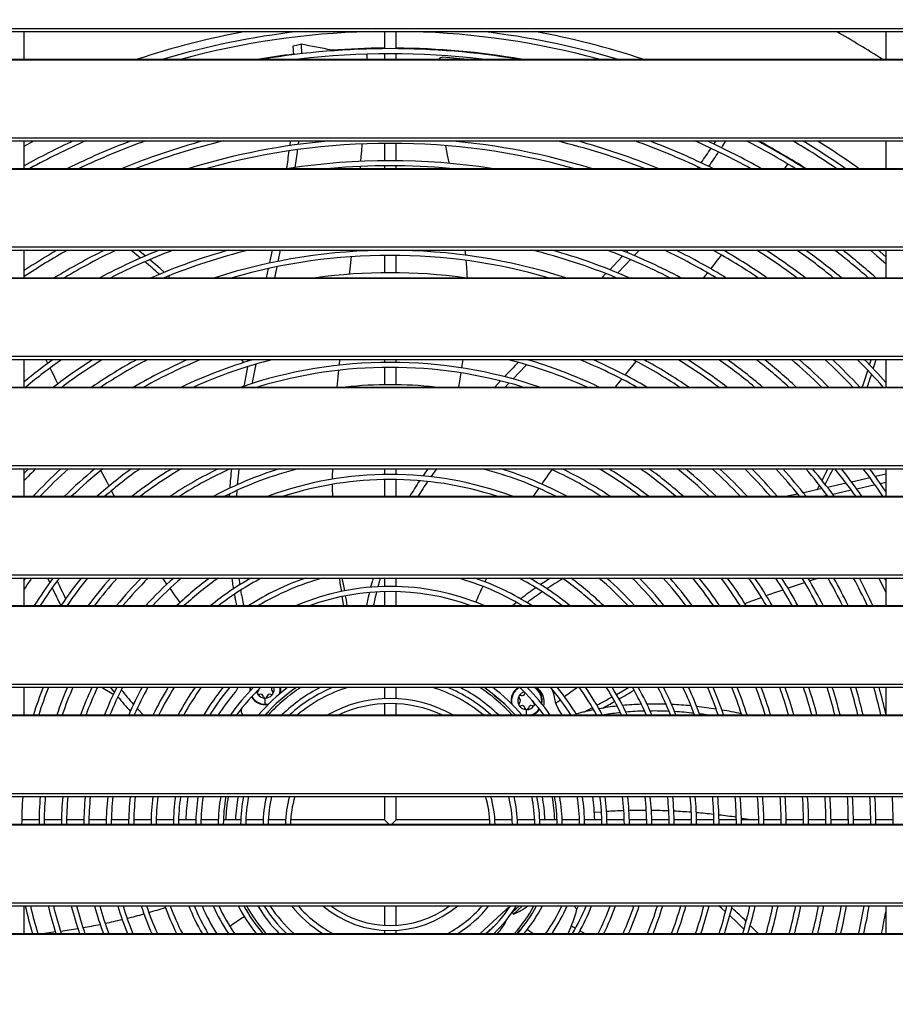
# Model space of a CAD drawing. Header units: millimetres. Extents: x 0 to 39025, y 0 to 11880.
# Tile 51 of 64: x 29770 to 30220, y 9742 to 10247. Entities that reach past the tile are written whole.
import ezdxf

# ---------------------------------------------------------------- set-up
doc = ezdxf.new("R2010")
doc.units = ezdxf.units.MM
doc.header["$PDSIZE"] = -1
doc.layers.add('DIMENZIJE', color=4, linetype='Continuous')
doc.styles.add('SLDTEXTSTYLE6', font='txt')
doc.dimstyles.new('SLDDIMSTYLE0', dxfattribs={"dimtxt": 3, "dimasz": 3.414889, "dimexe": 0, "dimexo": 0.0625, "dimgap": 0.75, "dimtad": 1, "dimdec": 0, "dimlfac": 20, "dimrnd": 1e-09, "dimzin": 12, "dimdsep": 46, "dimtxsty": 'SLDTEXTSTYLE6', "dimsah": 1, "dimcen": 0.09, "dimadec": 0, "dimazin": 3, "dimtfac": 1, "dimtdec": 0, "dimtofl": 0, "dimtmove": 0, "dimatfit": 3, "dimfxl": 1, "dimfrac": 2, "dimtolj": 1, "dimtzin": 12, "dimarcsym": 0})

# ---------------------------------------------------------------- blocks, each defined once
blk = doc.blocks.new('*D11')
at = {"layer": 'Defpoints', "color": 0, "ltscale": 20, "transparency": 16777216}
for p in [(31008.68, 10464.85), (27975.68, 8771.07), (32954.73, 8771.07)]:
    blk.add_point(p, dxfattribs=at)
at = {"layer": 'DIMENZIJE', "color": 0, "lineweight": -2, "ltscale": 20, "transparency": 16777216}
for p, q in [((31009.93, 10464.85), (32954.73, 10464.85)), ((32954.73, 10396.55), (32954.73, 8839.37)), ((27976.93, 8771.07), (32954.73, 8771.07))]:
    blk.add_line(p, q, dxfattribs=at)
at = {"layer": 'DIMENZIJE', "color": 0, "ltscale": 20, "transparency": 16777216}
for points in [[(32943.34, 10396.55), (32966.11, 10396.55), (32954.73, 10464.85)], [(32943.34, 8839.37), (32966.11, 8839.37), (32954.73, 8771.07)]]:
    blk.add_solid(points, dxfattribs=at)
at = {"layer": 'DIMENZIJE', "color": 0, "ltscale": 20, "transparency": 16777216, "insert": (32878.01, 9583.11), "char_height": 60, "attachment_point": 2, "rotation": 90, "style": 'SLDTEXTSTYLE6'}
blk.add_mtext('\\A1;1694', dxfattribs=at)
blk = doc.blocks.new('*D12')
at = {"layer": 'Defpoints', "color": 0, "ltscale": 20, "transparency": 16777216}
for p in [(32634.68, 10784.85), (32634.68, 10449.35), (27634.63, 9749.3)]:
    blk.add_point(p, dxfattribs=at)
at = {"layer": 'DIMENZIJE', "color": 0, "lineweight": -2, "ltscale": 20, "transparency": 16777216}
for p, q in [((27634.63, 9750.55), (27634.63, 10784.85)), ((27702.92, 10784.85), (32566.38, 10784.85)), ((32634.68, 10450.6), (32634.68, 10784.85))]:
    blk.add_line(p, q, dxfattribs=at)
at = {"layer": 'DIMENZIJE', "color": 0, "ltscale": 20, "transparency": 16777216}
for points in [[(27702.92, 10796.23), (27702.92, 10773.46), (27634.63, 10784.85)], [(32566.38, 10796.23), (32566.38, 10773.46), (32634.68, 10784.85)]]:
    blk.add_solid(points, dxfattribs=at)
at = {"layer": 'DIMENZIJE', "color": 0, "ltscale": 20, "transparency": 16777216, "insert": (30134.65, 10861.56), "char_height": 60, "attachment_point": 2, "style": 'SLDTEXTSTYLE6'}
blk.add_mtext('\\A1;5000', dxfattribs=at)

msp = doc.modelspace()

# ---------------------------------------------------------------- linework, layer by layer
at = {"color": 7, "linetype": 'Continuous', "lineweight": 25, "ltscale": 20}
for p, q in [((29441.75, 10242.56), (31002.6, 10242.56)), ((29441.75, 10240.93), (31002.6, 10240.93)), ((29772.38, 10226.78), (29772.38, 10240.93)), ((29957.28, 10240.93), (29957.28, 10232.16)), ((29963.28, 10232.16), (29963.28, 10240.93)), ((30214.68, 10240.93), (30214.68, 10226.78)), ((29910.28, 10233.43), (29910.55, 10229.05)), ((29914.48, 10234.4), (29914.81, 10229.55)), ((29931.53, 10231.11), (29930.23, 10231.35)), ((29948.36, 10226.78), (29948.44, 10229.37)), ((29957.28, 10229.56), (29957.28, 10226.78)), ((29963.28, 10226.78), (29963.28, 10229.56)), ((29465.18, 10226.78), (30979.18, 10226.78)), ((29465.18, 10226.49), (30979.18, 10226.49)), ((29914.93, 10226.95), (29914.94, 10226.78)), ((29441.75, 10186.47), (31002.6, 10186.47)), ((29441.75, 10184.84), (31002.6, 10184.84)), ((29772.38, 10182.18), (29777.38, 10184.84)), ((29772.38, 10170.69), (29772.38, 10184.84)), ((29913.27, 10184.84), (29913.05, 10182.98)), ((29957.28, 10183.56), (29957.28, 10174.66)), ((29963.28, 10174.66), (29963.28, 10183.56)), ((30150.16, 10184.42), (30149.74, 10184.84)), ((30151.09, 10183.54), (30150.16, 10184.42)), ((30214.68, 10184.84), (30214.68, 10170.69)), ((30162.88, 10170.69), (30164.42, 10172.92)), ((29465.18, 10170.69), (30979.18, 10170.69)), ((29465.18, 10170.4), (30979.18, 10170.4)), ((29957.28, 10172.06), (29957.28, 10170.69)), ((29963.28, 10170.69), (29963.28, 10172.06)), ((29441.75, 10130.38), (31002.6, 10130.38)), ((29441.75, 10128.75), (31002.6, 10128.75)), ((29772.38, 10114.6), (29772.38, 10128.75)), ((29834.56, 10125.77), (29830.96, 10128.75)), ((29903.82, 10128.75), (29902.62, 10122.97)), ((29940.69, 10128), (29940.77, 10128.75)), ((29957.28, 10128.75), (29957.28, 10128.66)), ((29963.28, 10128.66), (29963.28, 10128.75)), ((30131.97, 10128.32), (30132.3, 10128.75)), ((30214.68, 10128.75), (30214.68, 10114.6)), ((29957.28, 10126.06), (29957.28, 10117.16)), ((29963.28, 10117.16), (29963.28, 10126.06)), ((29897.66, 10119.27), (29896.67, 10114.6)), ((29902.03, 10120.21), (29900.82, 10114.6)), ((29465.18, 10114.6), (30979.18, 10114.6)), ((29465.18, 10114.31), (30979.18, 10114.31)), ((29847.38, 10114.6), (29846.44, 10115.44)), ((30070.96, 10116.7), (30068.91, 10114.6)), ((30075.12, 10115.06), (30074.66, 10114.6)), ((29441.75, 10074.29), (31002.6, 10074.29)), ((29441.75, 10072.66), (31002.6, 10072.66)), ((29772.38, 10072.6), (29772.44, 10072.66)), ((29772.38, 10058.51), (29772.38, 10072.66)), ((29784.51, 10070.65), (29783.51, 10072.66)), ((29885.19, 10071.09), (29883.92, 10072.66)), ((29887.52, 10071.79), (29886.83, 10072.66)), ((29887.77, 10072.66), (29887.6, 10071.82)), ((29934.17, 10069.71), (29934.47, 10072.66)), ((29957.28, 10072.66), (29957.28, 10071.16)), ((29963.28, 10071.16), (29963.28, 10072.66)), ((30032.92, 10072.66), (30032.31, 10072.03)), ((30214.68, 10072.66), (30214.68, 10058.51)), ((29887, 10068.8), (29886.92, 10068.89)), ((29957.28, 10068.56), (29957.28, 10059.65)), ((29963.28, 10059.65), (29963.28, 10068.56)), ((30016.95, 10061.62), (30014.05, 10058.51)), ((29465.18, 10058.51), (30979.18, 10058.51)), ((29465.18, 10058.22), (30979.18, 10058.22)), ((30021.22, 10060.53), (30019.31, 10058.51)), ((29441.75, 10018.2), (31002.6, 10018.2)), ((29441.75, 10016.57), (31002.6, 10016.57)), ((29774.65, 10016.57), (29772.38, 10014.23)), ((29772.38, 10002.42), (29772.38, 10016.57)), ((29957.28, 10016.57), (29957.28, 10013.65)), ((29963.28, 10013.65), (29963.28, 10016.57)), ((29984.05, 10016.57), (29981.14, 10012.45)), ((30214.68, 10016.57), (30214.68, 10002.42)), ((29957.28, 10011.05), (29957.28, 10002.42)), ((29963.28, 10002.42), (29963.28, 10011.05)), ((30206.57, 10011.88), (30197.11, 10009.72)), ((30214.68, 10013.79), (30209.31, 10012.52)), ((30179.42, 10005.8), (30180.61, 10008.06)), ((30194.34, 10009.1), (30184.76, 10006.97)), ((30209.17, 10008.26), (30199.75, 10006.13)), ((30214.68, 10009.54), (30211.89, 10008.89)), ((29465.18, 10002.42), (30979.18, 10002.42)), ((29465.18, 10002.13), (30979.18, 10002.13)), ((29877.73, 10003.61), (29877.65, 10002.42)), ((30169.43, 10003.6), (30164.07, 10002.42)), ((30184.66, 10002.82), (30182.79, 10002.42)), ((30196.98, 10005.51), (30187.46, 10003.43)), ((29441.75, 9962.11), (31002.6, 9962.11)), ((29441.75, 9960.48), (31002.6, 9960.48)), ((29773.04, 9960.48), (29772.38, 9959.49)), ((29772.38, 9946.33), (29772.38, 9960.48)), ((29957.28, 9960.48), (29957.28, 9956.14)), ((29963.28, 9956.14), (29963.28, 9960.48)), ((30008.88, 9958.55), (30009.79, 9960.48)), ((30214.68, 9959.16), (30214.02, 9960.48)), ((30214.68, 9960.48), (30214.68, 9946.33)), ((29957.28, 9953.54), (29957.28, 9946.33)), ((29963.28, 9946.33), (29963.28, 9953.54)), ((29465.18, 9946.33), (30979.18, 9946.33)), ((29465.18, 9946.04), (30979.18, 9946.04)), ((29795.38, 9946.33), (29794.97, 9947.16)), ((29441.75, 9906.02), (31002.6, 9906.02)), ((29441.75, 9904.39), (31002.6, 9904.39)), ((29772.38, 9903.9), (29772.56, 9904.39)), ((29772.38, 9890.24), (29772.38, 9904.39)), ((29818.67, 9901.82), (29816.67, 9904.39)), ((29957.28, 9904.39), (29957.28, 9898.61)), ((29963.28, 9898.61), (29963.28, 9904.39)), ((30013.58, 9903.77), (30014, 9904.39)), ((30087.67, 9904.24), (30087.92, 9904.39)), ((30214.68, 9904.39), (30214.68, 9890.24)), ((29821.06, 9898.83), (29820.34, 9899.27)), ((29896.09, 9895.66), (29896.09, 9898.82)), ((29896.09, 9895.66), (29896.09, 9895.42)), ((29957.28, 9896), (29957.28, 9890.24)), ((29963.28, 9890.24), (29963.28, 9896)), ((30045.17, 9896.18), (30047.64, 9898.01)), ((29465.18, 9890.24), (30979.18, 9890.24)), ((29465.18, 9889.95), (30979.18, 9889.95)), ((30030.32, 9890.24), (30030.32, 9892.96)), ((29441.75, 9849.93), (31002.6, 9849.93)), ((29441.75, 9848.3), (31002.6, 9848.3)), ((29957.28, 9848.3), (29957.28, 9836.37)), ((29963.28, 9836.37), (29963.28, 9848.3)), ((29446.05, 9834.15), (30998.3, 9834.15)), ((29780, 9836.37), (29771.1, 9836.37)), ((29791.5, 9836.37), (29782.6, 9836.37)), ((29803, 9836.37), (29794.1, 9836.37)), ((29814.51, 9836.37), (29805.6, 9836.37)), ((29826.01, 9836.37), (29817.11, 9836.37)), ((29837.51, 9836.37), (29828.61, 9836.37)), ((29849.02, 9836.37), (29840.11, 9836.37)), ((29860.52, 9836.37), (29851.62, 9836.37)), ((29872.03, 9836.37), (29863.12, 9836.37)), ((29883.53, 9836.37), (29874.63, 9836.37)), ((29895.04, 9836.37), (29886.14, 9836.37)), ((29906.56, 9836.37), (29897.65, 9836.37)), ((29957.28, 9836.37), (29909.16, 9836.37)), ((29957.28, 9836.37), (29959.5, 9834.15)), ((29961.05, 9834.15), (29963.28, 9836.37)), ((30011.39, 9836.37), (29963.28, 9836.37)), ((30022.9, 9836.37), (30013.99, 9836.37)), ((30034.41, 9836.37), (30025.51, 9836.37)), ((30045.92, 9836.37), (30037.02, 9836.37)), ((30057.43, 9836.37), (30048.52, 9836.37)), ((30068.93, 9836.37), (30060.03, 9836.37)), ((30080.44, 9836.37), (30071.54, 9836.37)), ((30091.94, 9836.37), (30083.04, 9836.37)), ((30103.44, 9836.37), (30094.54, 9836.37)), ((30114.95, 9836.37), (30106.04, 9836.37)), ((30126.45, 9836.37), (30117.55, 9836.37)), ((30137.95, 9836.37), (30129.05, 9836.37)), ((30149.45, 9836.37), (30140.55, 9836.37)), ((30160.95, 9836.37), (30152.05, 9836.37)), ((30172.45, 9836.37), (30163.55, 9836.37)), ((30183.96, 9836.37), (30175.05, 9836.37)), ((30195.46, 9836.37), (30186.56, 9836.37)), ((30206.96, 9836.37), (30198.06, 9836.37)), ((30218.46, 9836.37), (30209.56, 9836.37)), ((29465.18, 9833.86), (30979.18, 9833.86)), ((29441.75, 9793.84), (31002.6, 9793.84)), ((29441.75, 9792.21), (31002.6, 9792.21)), ((29772.38, 9778.06), (29772.38, 9792.21)), ((29957.28, 9792.21), (29957.28, 9782.26)), ((29963.28, 9782.26), (29963.28, 9792.21)), ((30006.48, 9778.06), (30021.92, 9792.21)), ((30026.66, 9792.21), (30022.88, 9788.74)), ((30022.88, 9788.74), (30023.55, 9788)), ((30028.14, 9792.21), (30023.55, 9788)), ((30056.11, 9790.46), (30054.53, 9792.21)), ((30056.11, 9790.46), (30056.87, 9792.21)), ((30214.68, 9792.21), (30214.68, 9778.06)), ((29879.16, 9782.59), (29884.1, 9785.99)), ((30018.82, 9783.67), (30019.87, 9784.63)), ((30019.87, 9784.63), (30019.74, 9784.77)), ((29957.28, 9779.66), (29957.28, 9778.06)), ((29963.28, 9778.06), (29963.28, 9779.66)), ((30009.44, 9778.06), (30014.28, 9782.49)), ((30010.27, 9778.82), (30010.4, 9778.67)), ((30025.44, 9778.06), (30026.47, 9779.44)), ((30030.67, 9780.07), (30033.6, 9778.06)), ((30053.28, 9781.91), (30055.38, 9780.74)), ((29465.18, 9778.06), (30979.18, 9778.06)), ((29465.18, 9777.77), (30979.18, 9777.77)), ((30143.99, 9778.06), (30143.92, 9778.12))]:
    msp.add_line(p, q, dxfattribs=at)
at = {"color": 7, "linetype": 'Continuous', "lineweight": 25, "ltscale": 20, "flags": 128}
for points in [[(29914.48, 10234.4), (29912.11, 10233.86), (29910.28, 10233.43)], [(29998.27, 10226.78), (29997.73, 10226.84), (29992.58, 10227.34), (29987.36, 10227.8)], [(29908.99, 10184.84), (29908.99, 10184.83), (29908.7, 10182.37)], [(29945.26, 10174.32), (29945.44, 10176.59), (29945.69, 10179.75), (29945.92, 10182.78), (29945.96, 10183.26)], [(30127.41, 10184.84), (30126.81, 10183.87), (30126.39, 10183.23)], [(30132.44, 10184.84), (30130.85, 10182.25), (30130.27, 10181.35)], [(29990.62, 10173.31), (29990.53, 10173.74), (29989.73, 10177.54), (29988.94, 10181.38), (29988.74, 10182.39)], [(29944.96, 10170.69), (29944.98, 10170.98), (29945.04, 10171.72)], [(30118.36, 10171.42), (30118.12, 10171.08), (30117.83, 10170.69)], [(29832.04, 10124.69), (29829.08, 10127.13), (29827.04, 10128.75)], [(29899.64, 10128.75), (29898.34, 10122.46), (29898.26, 10122.08)], [(29999.07, 10126.1), (29999.06, 10126.15), (29998.76, 10128.75)], [(30082.5, 10128.75), (30082.48, 10128.72), (30081.5, 10127.69)], [(30088.2, 10128.75), (30086.43, 10126.85), (30085.58, 10125.95)], [(30206.75, 10128.75), (30210.12, 10125.9), (30214.68, 10121.95)], [(30214.68, 10125.41), (30211.81, 10127.88), (30210.79, 10128.75)], [(29844.28, 10117.38), (29842.12, 10119.32), (29836.79, 10123.92)], [(29939.37, 10116.38), (29939.52, 10117.69), (29939.87, 10120.76), (29940.23, 10123.9), (29940.39, 10125.39)], [(30079.56, 10125.65), (30077.15, 10123.1), (30072.93, 10118.72)], [(30083.67, 10123.94), (30081.1, 10121.24), (30077.07, 10117.07)], [(30124.88, 10119.13), (30126.35, 10121.02), (30128.18, 10123.38), (30129.93, 10125.65), (30130.37, 10126.23)], [(30121.33, 10114.6), (30122.18, 10115.68), (30123.28, 10117.08)], [(29997.02, 10068.3), (29997.23, 10069.63), (29997.66, 10072.66)], [(30080.83, 10064.61), (30082.67, 10066.86), (30085.05, 10069.78), (30086.59, 10071.65)], [(30206.34, 10069.87), (30207.13, 10072.44), (30207.19, 10072.66)], [(30208.24, 10067.86), (30208.73, 10069.44), (30209.67, 10072.66)], [(29789.68, 10060.15), (29788.81, 10061.92), (29787.53, 10064.52), (29786.22, 10067.19), (29785.68, 10068.27)], [(29887.02, 10068.92), (29885.57, 10061.5), (29885.1, 10058.95)], [(29891.25, 10070.2), (29889.53, 10061.6), (29889.29, 10060.33)], [(29933.12, 10058.51), (29933.57, 10063.53), (29933.64, 10064.32), (29933.72, 10065.12), (29933.79, 10065.91), (29933.87, 10066.71), (29933.91, 10067.08)], [(30030.26, 10069.94), (30029.67, 10069.34), (30023.33, 10062.77), (30023.23, 10062.66)], [(29995.42, 10058.51), (29996.32, 10063.77), (29996.62, 10065.73)], [(30075.87, 10058.51), (30076.09, 10058.77), (30078.25, 10061.45), (30079.17, 10062.57)], [(29882.53, 10016.57), (29882.31, 10014.5), (29881.76, 10008.34)], [(29930.73, 10011.21), (29930.73, 10012.6), (29930.78, 10016.57)], [(29979.55, 10016.57), (29977.29, 10013.31), (29977.01, 10012.89)], [(30181.93, 10010.6), (30184.55, 10015.77), (30184.94, 10016.57)], [(29815.94, 10007.66), (29814.9, 10009.64), (29811.75, 10015.72)], [(29930.79, 10002.42), (29930.73, 10006.41), (29930.73, 10008.6)], [(30033.84, 10002.42), (30035.82, 10005.41), (30036.56, 10006.49)], [(30181.96, 10006.36), (30173.23, 10004.44), (30172.27, 10004.23)], [(29818.72, 10002.42), (29818.21, 10003.35), (29817.19, 10005.3)], [(29881.55, 10005.4), (29881.35, 10002.51), (29881.35, 10002.42)], [(29785.51, 9958.24), (29784.67, 9960.07), (29784.49, 9960.48)], [(29845.67, 9957.28), (29844.26, 9959.36), (29843.52, 9960.48)], [(29882.54, 9960.48), (29882.56, 9960.33), (29883.05, 9957.02)], [(29936.9, 9953.93), (29936.27, 9957.31), (29935.66, 9960.48)], [(29951.53, 9960.48), (29951.12, 9959.08), (29950.23, 9955.74)], [(29955.2, 9960.48), (29954.77, 9959.05), (29953.93, 9955.99)], [(30042.6, 9960.48), (30039.1, 9958.25), (30037.39, 9957.09)], [(30175.55, 9959.05), (30177.07, 9959.56), (30179.84, 9960.48)], [(30211.11, 9960.48), (30214.08, 9954.43), (30214.68, 9953.18)], [(30164.41, 9955.31), (30164.68, 9955.4), (30170.81, 9957.47), (30173.03, 9958.21)], [(29880.26, 9952.12), (29880.54, 9950.53), (29881.42, 9946.33)], [(29936.46, 9946.33), (29936.32, 9947.05), (29935.61, 9950.98), (29935.61, 9951.01)], [(29938.25, 9946.33), (29937.78, 9949.06), (29937.37, 9951.35)], [(29949.59, 9953.08), (29949.01, 9950.59), (29948.16, 9946.33)], [(30142.27, 9947.42), (30145.97, 9948.8), (30150.82, 9950.55)], [(30153.32, 9951.44), (30159.25, 9953.53), (30160.01, 9953.79), (30160.76, 9954.05), (30161.52, 9954.31), (30161.91, 9954.45)], [(30025.13, 9947.99), (30023.83, 9946.93), (30023.14, 9946.33)], [(30139.35, 9946.33), (30139.48, 9946.38), (30139.78, 9946.49)], [(29818.09, 9900.65), (29817.57, 9900.97), (29812.94, 9903.8), (29811.99, 9904.39)], [(30029.48, 9901.63), (30029.44, 9901.52), (30029.4, 9901.36)], [(30076.45, 9900.75), (30079.75, 9902.62), (30082.8, 9904.39)], [(30034.64, 9895.97), (30034.54, 9895.73), (30034.3, 9895.26)], [(29833.45, 9890.24), (29831, 9892.82), (29830.35, 9893.54)], [(30048.55, 9890.24), (30047.89, 9891.24), (30046.58, 9893.18)], [(30059.67, 9891.71), (30061.81, 9892.83), (30064.04, 9894)], [(30122.58, 9890.24), (30120.63, 9890.52), (30119.02, 9890.71)], [(30065.05, 9840.27), (30068.63, 9840.51), (30068.73, 9840.52)], [(30140.51, 9837.31), (30141.89, 9837.12), (30146.58, 9836.37)], [(30132.39, 9789.2), (30130.34, 9791.06), (30129.01, 9792.21)], [(30141.83, 9780.23), (30138.71, 9783.31), (30134.56, 9787.23)], [(29788.45, 9778.81), (29787.36, 9778.65), (29782.79, 9778.06)], [(30057.65, 9779.47), (30059.67, 9778.32), (30060.11, 9778.06)], [(30149.18, 9778.06), (30148.83, 9778.43), (30145.12, 9782.18)]]:
    msp.add_lwpolyline(points, dxfattribs=at)
at = {"color": 7, "linetype": 'Continuous', "lineweight": 25, "ltscale": 400}
for centre, radius, start, end in [((29960.28, 9833.37), 414.25, 100.3181, 108.2539), ((29960.28, 9833.37), 410.3, 96.6362, 106.4998), ((29960.28, 9833.37), 407.7, 91.5492, 105.2178), ((29960.28, 9833.37), 407.7, 74.7822, 88.4508), ((29960.28, 9833.37), 410.3, 73.5002, 83.3638), ((29960.28, 9833.37), 414.25, 71.7461, 79.6819), ((29960.28, 9833.37), 467.5, 57.2995, 60.6646), ((29846.55, 9841.25), 398.97, 77.893, 80.197), ((29960.28, 9833.37), 399.11, 97.1604, 99.7003), ((29960.28, 9833.37), 398.8, 80.5641, 99.4359), ((29960.28, 9833.37), 396.2, 83.1892, 96.8108), ((29960.28, 9833.37), 399.11, 90.4307, 94.3173), ((29960.28, 9833.37), 399.11, 80.2997, 89.5693), ((29987.55, 10224.54), 3.27, 93.3602, 136.7801), ((29960.28, 9833.37), 387.3, 114.8427, 119.0225), ((29960.28, 9833.37), 384.7, 113.9927, 118.7384), ((29960.28, 9833.37), 375.8, 110.734, 116.157), ((29960.28, 9833.37), 373.2, 109.6525, 115.3321), ((29960.28, 9833.37), 364.3, 105.2566, 112.1919), ((29960.28, 9833.37), 361.7, 103.6654, 111.1594), ((29960.28, 9833.37), 352.8, 94.9935, 107.039), ((29960.28, 9833.37), 350.2, 74.4089, 105.5911), ((29960.28, 9833.37), 352.8, 72.961, 85.0065), ((29960.28, 9833.37), 361.7, 68.8406, 76.3346), ((29960.28, 9833.37), 364.3, 67.8081, 74.7434), ((29960.28, 9833.37), 373.2, 64.6679, 70.3475), ((29960.28, 9833.37), 375.8, 63.843, 69.266), ((29960.28, 9833.37), 384.7, 61.2616, 66.0073), ((29960.28, 9833.37), 387.3, 60.5678, 65.1573), ((29960.28, 9833.37), 396.2, 58.3613, 62.5085), ((29960.28, 9833.37), 398.8, 57.7602, 61.7991), ((29960.28, 9833.37), 399.11, 57.6896, 61.5903), ((29960.28, 9833.37), 407.7, 55.8283, 59.5484), ((29960.28, 9833.37), 410.3, 55.2972, 58.9364), ((29960.28, 9833.37), 414.25, 54.5159, 58.041), ((29653.83, 10209.14), 256.25, 351.371, 353.4038), ((29662.14, 10208.97), 252.23, 351.3777, 353.4753), ((29974.5, 10277.99), 178.99, 324.3131, 327.1989), ((29980.61, 10274.15), 176.07, 324.421, 327.3457), ((29960.28, 9833.37), 341.3, 81.2349, 98.7651), ((29960.28, 9833.37), 338.7, 84.815, 95.185), ((29960.28, 9833.37), 338.7, 119.2996, 123.6948), ((29960.28, 9833.37), 341.3, 120.0683, 123.4042), ((29960.28, 9833.37), 329.8, 116.4136, 121.4922), ((29960.28, 9833.37), 327.2, 115.4817, 120.741), ((29960.28, 9833.37), 318.3, 111.8804, 117.9302), ((29960.28, 9833.37), 315.7, 110.6737, 117.0266), ((29960.28, 9833.37), 306.8, 105.6882, 113.5608), ((29960.28, 9833.37), 304.2, 103.8379, 112.4113), ((29960.28, 9833.37), 295.3, 72.2383, 107.7617), ((29960.28, 9833.37), 304.2, 67.5887, 76.1621), ((29960.28, 9833.37), 306.8, 66.4392, 74.3118), ((29960.28, 9833.37), 315.7, 62.9734, 69.3263), ((29960.28, 9833.37), 318.3, 62.0698, 68.1196), ((29960.28, 9833.37), 327.2, 59.259, 64.5183), ((29960.28, 9833.37), 329.8, 58.5078, 63.5864), ((29960.28, 9833.37), 338.7, 56.13, 60.7004), ((29960.28, 9833.37), 341.3, 55.4851, 59.9317), ((29960.28, 9833.37), 350.2, 53.4212, 57.5047), ((29960.28, 9833.37), 352.8, 52.856, 56.8476), ((29960.28, 9833.37), 361.7, 51.0328, 54.7477), ((29960.28, 9833.37), 364.3, 50.53, 54.1732), ((29960.28, 9833.37), 373.2, 48.8987, 52.3217), ((29960.28, 9833.37), 375.8, 48.4463, 51.8113), ((29692.6, 9951.2), 222.56, 47.9059, 50.4573), ((29960.28, 9833.37), 292.7, 73.9028, 106.0972), ((29844.86, 10108.54), 155.16, 2.2382, 5.5155), ((29960.28, 9833.37), 283.8, 82.2745, 97.7255), ((29960.28, 9833.37), 295.3, 125.875, 129.5166), ((29960.28, 9833.37), 292.7, 125.1651, 129.7212), ((29960.28, 9833.37), 283.8, 122.5276, 127.5065), ((29960.28, 9833.37), 281.2, 121.6872, 126.8107), ((29960.28, 9833.37), 272.3, 118.5092, 124.2299), ((29960.28, 9833.37), 269.7, 117.4751, 123.4094), ((29960.28, 9833.37), 260.8, 113.4384, 120.3172), ((29960.28, 9833.37), 258.2, 112.0697, 119.3155), ((29960.28, 9833.37), 249.3, 106.2988, 115.4361), ((29960.28, 9833.37), 246.7, 104.0871, 114.1353), ((29960.28, 9833.37), 246.7, 65.8647, 75.9129), ((29960.28, 9833.37), 249.3, 64.5639, 73.7012), ((29960.28, 9833.37), 258.2, 60.6845, 67.9303), ((29960.28, 9833.37), 260.8, 59.6828, 66.5616), ((29960.28, 9833.37), 269.7, 56.5906, 62.5249), ((29960.28, 9833.37), 272.3, 55.7701, 61.4908), ((29960.28, 9833.37), 281.2, 53.1893, 58.3128), ((29960.28, 9833.37), 283.8, 52.4935, 57.4724), ((29960.28, 9833.37), 292.7, 50.2788, 54.8349), ((29960.28, 9833.37), 295.3, 49.6754, 54.125), ((29960.28, 9833.37), 304.2, 47.7387, 51.8681), ((29960.28, 9833.37), 306.8, 47.2071, 51.2537), ((29960.28, 9833.37), 315.7, 45.4899, 49.2827), ((29960.28, 9833.37), 318.3, 45.0158, 48.7419), ((29960.28, 9833.37), 327.2, 43.4769, 46.9954), ((29960.28, 9833.37), 329.8, 43.0501, 46.5133), ((29960.28, 9833.37), 338.7, 41.6594, 44.9483), ((29960.28, 9833.37), 341.3, 41.8078, 44.5143), ((29960.28, 9833.37), 237.8, 71.2156, 108.7844), ((29960.28, 9833.37), 235.2, 73.1769, 106.8231), ((30370.35, 9735.49), 480.88, 135.7338, 136.9408), ((30005.25, 10129.38), 209.7, 340.2469, 342.7033), ((30038.03, 10117.71), 177.33, 340.4978, 342.7115), ((29960.28, 9833.37), 226.3, 84.1814, 95.8186), ((29960.28, 9833.37), 258.2, 134.8064, 136.6965), ((29960.28, 9833.37), 249.3, 132.7079, 137.3066), ((29960.28, 9833.37), 246.7, 132.0496, 136.747), ((29960.28, 9833.37), 237.8, 129.614, 134.6945), ((29960.28, 9833.37), 235.2, 128.8425, 134.0507), ((29960.28, 9833.37), 226.3, 125.9524, 131.6696), ((29960.28, 9833.37), 223.7, 125.0238, 130.9158), ((29960.28, 9833.37), 214.8, 121.4776, 128.0955), ((29960.28, 9833.37), 212.2, 120.3115, 127.1909), ((29960.28, 9833.37), 203.3, 115.6987, 123.7468), ((29960.28, 9833.37), 200.7, 114.1104, 122.6191), ((29960.28, 9833.37), 191.8, 107.2317, 118.1936), ((29960.28, 9833.37), 189.2, 104.4789, 116.6877), ((30096.99, 9992.84), 219.5, 173.7956, 176.4136), ((29960.28, 9833.37), 189.2, 63.3123, 75.5211), ((29960.28, 9833.37), 191.8, 61.8064, 72.7683), ((30324.22, 9814.02), 346.1, 144.2767, 145.7756), ((29960.28, 9833.37), 200.7, 57.3809, 65.8896), ((29960.28, 9833.37), 203.3, 56.2532, 64.3013), ((29960.28, 9833.37), 212.2, 52.8091, 59.6885), ((29960.28, 9833.37), 214.8, 51.9045, 58.5224), ((29960.28, 9833.37), 223.7, 49.0842, 54.9762), ((29960.28, 9833.37), 226.3, 48.3304, 54.0476), ((29960.28, 9833.37), 235.2, 45.9493, 51.1575), ((29960.28, 9833.37), 237.8, 45.3055, 50.386), ((29960.28, 9833.37), 246.7, 43.253, 47.9504), ((29960.28, 9833.37), 249.3, 42.6934, 47.2921), ((29960.28, 9833.37), 258.2, 40.8971, 45.1936), ((29960.28, 9833.37), 260.8, 40.4042, 44.6214), ((29960.28, 9833.37), 269.7, 38.8134, 42.7843), ((29960.28, 9833.37), 272.3, 38.3746, 42.28), ((29960.28, 9833.37), 281.2, 36.9525, 40.6519), ((29960.28, 9833.37), 283.8, 36.5586, 40.2027), ((29976.17, 10118.38), 234.67, 332.0904, 334.286), ((29960.28, 9833.37), 292.7, 35.2773, 38.7458), ((29960.28, 9833.37), 295.3, 34.9212, 38.3421), ((29960.28, 9833.37), 304.2, 33.759, 37.028), ((29960.28, 9833.37), 306.8, 33.9829, 36.6626), ((29960.28, 9833.37), 180.3, 69.6476, 110.3524), ((29960.28, 9833.37), 177.7, 72.0432, 107.9568), ((30105.53, 9922.63), 157, 146.005, 149.4536), ((30109.2, 9920.47), 157.61, 145.3786, 148.6707), ((29960.28, 9833.37), 223.7, 145.3769, 147.1363), ((29960.28, 9833.37), 214.8, 143.721, 148.274), ((29960.28, 9833.37), 212.2, 143.204, 147.839), ((29960.28, 9833.37), 203.3, 141.3039, 146.2477), ((29960.28, 9833.37), 200.7, 140.7069, 145.7503), ((29960.28, 9833.37), 191.8, 138.4958, 143.9199), ((29960.28, 9833.37), 189.2, 137.7953, 143.344), ((29960.28, 9833.37), 180.3, 135.1752, 141.2092), ((29960.28, 9833.37), 177.7, 134.3358, 140.5322), ((29960.28, 9833.37), 168.8, 131.1519, 137.9978), ((29960.28, 9833.37), 166.2, 130.1155, 137.1855), ((29960.28, 9833.37), 157.3, 126.0974, 134.1038), ((29960.28, 9833.37), 154.7, 124.7551, 133.1011), ((29960.28, 9833.37), 145.8, 119.3375, 129.2204), ((29960.28, 9833.37), 143.2, 117.4297, 127.9278), ((29974.64, 9971.81), 96.37, 186.7558, 190.0963), ((29960.28, 9833.37), 134.3, 108.845, 122.748), ((29960.28, 9833.37), 131.7, 105.1862, 120.9449), ((30148.23, 9990.25), 216.19, 187.9171, 189.7726), ((29960.28, 9833.37), 131.7, 59.0551, 74.8138), ((29960.28, 9833.37), 134.3, 57.252, 71.155), ((29960.28, 9833.37), 143.2, 52.0722, 62.5703), ((29960.28, 9833.37), 145.8, 50.7796, 60.6625), ((29960.28, 9833.37), 154.7, 46.8989, 55.2449), ((29960.28, 9833.37), 157.3, 45.8962, 53.9026), ((29960.28, 9833.37), 166.2, 42.8145, 49.8845), ((29960.28, 9833.37), 168.8, 42.0022, 48.8481), ((29960.28, 9833.37), 177.7, 39.4678, 45.6642), ((29960.28, 9833.37), 180.3, 38.7908, 44.8248), ((29960.28, 9833.37), 189.2, 36.656, 42.2047), ((29960.28, 9833.37), 191.8, 36.0801, 41.5042), ((29960.28, 9833.37), 200.7, 34.2497, 39.2931), ((29960.28, 9833.37), 203.3, 33.7523, 38.6961), ((29960.28, 9833.37), 212.2, 32.161, 36.796), ((29960.28, 9833.37), 214.8, 31.726, 36.279), ((29960.28, 9833.37), 223.7, 30.3271, 34.6231), ((29960.28, 9833.37), 226.3, 29.9427, 34.1699), ((29960.28, 9833.37), 235.2, 28.7015, 32.7106), ((29960.28, 9833.37), 237.8, 28.3591, 32.3091), ((29960.28, 9833.37), 246.7, 27.2491, 31.0111), ((29960.28, 9833.37), 249.3, 26.9418, 30.6526), ((29960.28, 9833.37), 258.2, 25.9424, 29.4891), ((29960.28, 9833.37), 260.8, 25.6648, 29.1666), ((29960.28, 9833.37), 269.7, 24.7597, 28.1166), ((29960.28, 9833.37), 272.3, 24.5077, 27.8247), ((30025.9, 10065.35), 263.15, 204.6704, 206.8919), ((30033.7, 10068.95), 267.98, 204.2119, 206.3899), ((29960.28, 9833.37), 122.8, 66.9, 113.1), ((30238.71, 9848.24), 254.92, 154.9479, 156.9505), ((30109.24, 9847.52), 131.02, 124.5035, 128.7224), ((30116.75, 9841.03), 137.02, 119.6494, 123.7321), ((30089.86, 10121.46), 294.24, 214.4288, 216.1782), ((29996.88, 9972.25), 114.79, 189.0251, 193.0516), ((29960.28, 9833.37), 120.2, 70.0042, 109.9957), ((30046.95, 9929.17), 96.76, 165.5314, 169.7853), ((30112.41, 9843), 132.98, 123.8654, 127.9958), ((29960.28, 9833.37), 191.8, 158.2699, 162.7539), ((29960.28, 9833.37), 189.2, 157.9558, 162.5094), ((29960.28, 9833.37), 180.3, 156.8058, 161.6159), ((29960.28, 9833.37), 177.7, 156.4461, 161.337), ((29960.28, 9833.37), 168.8, 155.1224, 160.3136), ((29960.28, 9833.37), 166.2, 154.7061, 159.9925), ((29960.28, 9833.37), 157.3, 153.1641, 158.8076), ((29960.28, 9833.37), 154.7, 152.6759, 158.4338), ((29933.25, 9989.54), 140.71, 217.8891, 221.8677), ((29960.28, 9833.37), 145.8, 150.8535, 157.0446), ((29960.28, 9833.37), 143.2, 150.2718, 156.6033), ((29960.28, 9833.37), 134.3, 148.079, 154.9499), ((29960.28, 9833.37), 131.7, 147.3717, 154.4201), ((29960.28, 9833.37), 122.8, 144.6714, 152.4151), ((29960.28, 9833.37), 120.2, 143.7881, 151.7657), ((29960.28, 9833.37), 111.3, 140.3561, 149.2757), ((29960.28, 9833.37), 108.7, 139.211, 148.4576), ((29960.28, 9833.37), 105, 139.2771, 147.2099), ((29960.28, 9833.37), 99.8, 134.6402, 145.2651), ((29873.12, 9908.4), 10, 319.2771, 336.3271), ((29960.28, 9833.37), 97.2, 133.0662, 144.1955), ((29896.71, 9903.97), 8.5, 177.2203, 189.7079), ((29896.09, 9903.42), 7.75, 172.816, 186.0653), ((29896.09, 9903.42), 7.75, 208.2461, 283.4812), ((29896.09, 9903.42), 4.6, 195.1395, 12.1685), ((29892.91, 9901.58), 0.921, 127.5469, 292.4531), ((29891.49, 9903.42), 1.4, 307.5469, 0.5005), ((29960.28, 9833.37), 88.3, 126.4668, 139.9102), ((29893.79, 9899.43), 1.4, 7.5469, 112.4531), ((29960.28, 9833.37), 85.7, 124.0449, 138.4307), ((29898.39, 9899.43), 1.4, 67.5469, 172.4531), ((29960.28, 9833.37), 84.5, 122.8212, 137.705), ((29899.28, 9901.58), 0.921, 247.5469, 52.4531), ((29900.69, 9903.42), 1.4, 136.1293, 232.4531), ((29896.09, 9903.42), 7.75, 341.5188, 7.184), ((29896.09, 9903.42), 8, 344.2805, 6.9615), ((29960.28, 9833.37), 79.5, 116.7193, 134.3345), ((29960.28, 9833.37), 76.8, 112.3886, 132.233), ((29960.28, 9833.37), 74.2, 106.859, 129.9717), ((29960.28, 9833.37), 74.2, 50.0283, 73.141), ((29960.28, 9833.37), 76.8, 47.767, 67.6114), ((29960.28, 9833.37), 79.5, 45.6655, 63.2807), ((29960.28, 9833.37), 84.5, 42.295, 57.1788), ((29960.28, 9833.37), 85.7, 41.5693, 55.9551), ((29960.28, 9833.37), 88.3, 40.0898, 53.5332), ((30016, 9901.99), 3, 204.9758, 233.5683), ((30030.32, 9897.56), 8, 121.3795, 190.7195), ((30030.32, 9897.56), 7.75, 118.2515, 193.4812), ((30030.32, 9897.56), 4.6, 105.1395, 330), ((30027.13, 9899.39), 0.921, 67.5469, 232.4531), ((29960.28, 9833.37), 97.2, 35.8045, 46.9338), ((30028.02, 9901.54), 1.4, 247.5469, 352.4531), ((29960.28, 9833.37), 99.8, 34.7349, 45.3598), ((30030.32, 9897.56), 7.75, 348.9347, 61.7485), ((30030.32, 9897.56), 8, 347.4634, 58.6205), ((30030.87, 9896.94), 8.5, 344.2921, 61.1295), ((29960.28, 9833.37), 108.7, 31.5424, 40.789), ((30030.87, 9896.94), 14, 4.6304, 29.2773), ((29960.28, 9833.37), 111.3, 30.7243, 39.6439), ((30216.23, 9671.11), 282.66, 124.3828, 126.0849), ((29960.28, 9833.37), 120.2, 28.2343, 36.2119), ((29960.28, 9833.37), 122.8, 27.5849, 35.3286), ((29960.28, 9833.37), 131.7, 25.5799, 32.6283), ((29960.28, 9833.37), 134.3, 25.0501, 31.921), ((29902.3, 10208.79), 356.52, 299.479, 300.9104), ((29960.28, 9833.37), 143.2, 23.3967, 29.7282), ((29960.28, 9833.37), 145.8, 22.9554, 29.1465), ((29960.28, 9833.37), 154.7, 21.5662, 27.3241), ((29960.28, 9833.37), 157.3, 21.1924, 26.8359), ((29960.28, 9833.37), 166.2, 20.0075, 25.2939), ((29960.28, 9833.37), 168.8, 19.6864, 24.8776), ((29960.28, 9833.37), 177.7, 18.663, 23.5539), ((29960.28, 9833.37), 180.3, 18.3841, 23.1942), ((29960.28, 9833.37), 189.2, 17.4906, 22.0442), ((29960.28, 9833.37), 191.8, 17.2461, 21.7301), ((29960.28, 9833.37), 200.7, 16.459, 20.7209), ((29960.28, 9833.37), 203.3, 16.2426, 20.444), ((29960.28, 9833.37), 212.2, 15.5437, 19.5508), ((29960.28, 9833.37), 214.8, 15.3509, 19.3047), ((29960.28, 9833.37), 223.7, 14.7261, 18.5081), ((29960.28, 9833.37), 226.3, 14.5531, 18.2879), ((29960.28, 9833.37), 235.2, 13.991, 17.5728), ((29960.28, 9833.37), 237.8, 13.8349, 17.3745), ((29960.28, 9833.37), 246.7, 13.3264, 16.7289), ((29960.28, 9833.37), 249.3, 13.1849, 16.5494), ((29960.28, 9833.37), 258.2, 12.7227, 15.9634), ((29960.28, 9833.37), 260.8, 12.7194, 15.8001), ((29928.9, 9985.85), 138.58, 218.5151, 222.5704), ((29896.09, 9903.42), 8, 208.8448, 280.7195), ((29896.09, 9899.74), 0.921, 187.5469, 352.4531), ((29960.28, 9833.37), 65.3, 60.5532, 119.4468), ((29960.28, 9833.37), 62.7, 65.0836, 114.9164), ((29963.14, 9830.38), 86, 49.2791, 53.5683), ((30027.13, 9895.72), 0.921, 127.5469, 292.4531), ((30025.72, 9897.56), 1.4, 307.5469, 52.4531), ((30028.02, 9893.57), 1.4, 7.5469, 112.4531), ((30032.62, 9893.57), 1.4, 67.5469, 172.4531), ((30033.5, 9895.72), 0.921, 247.5469, 52.4531), ((30034.92, 9897.56), 1.4, 193.3379, 232.4531), ((30054.8, 9898.88), 10, 184.6304, 214.7229), ((29863.44, 10277.57), 432.85, 297.9528, 299.1313), ((30089.35, 9777.25), 118.15, 96.104, 100.698), ((29885.53, 10233), 385.85, 298.4151, 299.492), ((30093.25, 9764.65), 131.1, 91.7754, 95.9934), ((30096.06, 9759.25), 136.57, 87.5653, 91.6813), ((30098.33, 9740.87), 154.84, 83.9402, 87.6258), ((29886.72, 9892.49), 3, 161.058, 228.7712), ((29963.27, 9836.24), 86, 139.2791, 141.1059), ((30030.32, 9893.88), 0.921, 187.5469, 352.4531), ((30030.32, 9897.56), 7.75, 289.3176, 326.7539), ((30030.32, 9897.56), 8, 293.8478, 326.1552), ((30085.64, 9783.34), 111.46, 100.817, 105.6062), ((30088.43, 9785.67), 106.16, 95.3691, 99.9213), ((30093.46, 9759.48), 132.73, 91.1389, 95.2663), ((30096.05, 9755.39), 136.84, 86.9241, 91.0043), ((30098.34, 9740.8), 151.3, 83.2458, 86.9979), ((30100.99, 9732.66), 162.72, 80.5954, 84.1394), ((30099.03, 9697.34), 197.91, 77.9039, 80.8484), ((29960.28, 9833.37), 189.2, 175.4768, 179.7656), ((29960.28, 9833.37), 180.3, 175.253, 179.754), ((29960.28, 9833.37), 177.7, 175.1834, 179.7504), ((29960.28, 9833.37), 168.8, 174.9288, 179.7373), ((29960.28, 9833.37), 166.2, 174.8492, 179.7331), ((29960.28, 9833.37), 157.3, 174.5569, 179.718), ((29960.28, 9833.37), 154.7, 174.4652, 179.7133), ((29960.28, 9833.37), 145.8, 174.1261, 179.6958), ((29960.28, 9833.37), 143.2, 174.0191, 179.6903), ((29960.28, 9833.37), 134.3, 173.6212, 179.6698), ((29960.28, 9833.37), 131.7, 173.4947, 179.6632), ((29960.28, 9833.37), 122.8, 173.021, 179.6388), ((29960.28, 9833.37), 120.2, 172.8692, 179.631), ((29960.28, 9833.37), 111.3, 172.2957, 179.6015), ((29960.28, 9833.37), 108.7, 172.1102, 179.592), ((29960.28, 9833.37), 105, 171.8304, 178.3628), ((29960.28, 9833.37), 99.8, 171.4015, 179.5556), ((29960.28, 9833.37), 97.2, 171.1697, 179.5437), ((29960.28, 9833.37), 88.3, 170.2715, 179.4977), ((29960.28, 9833.37), 85.7, 169.9733, 179.4825), ((29960.28, 9833.37), 84.5, 169.8294, 177.9654), ((29960.28, 9833.37), 79.5, 169.1823, 177.8374), ((29960.28, 9833.37), 76.8, 168.7971, 179.4225), ((29960.28, 9833.37), 74.2, 168.3992, 179.4023), ((29960.28, 9833.37), 65.3, 166.7913, 179.3208), ((29960.28, 9833.37), 62.7, 166.233, 179.2926), ((29960.28, 9833.37), 53.8, 163.8984, 179.1756), ((29960.28, 9833.37), 51.2, 163.0567, 179.1337), ((29960.28, 9833.37), 51.2, 0.8663, 16.9433), ((29960.28, 9833.37), 53.8, 0.8244, 16.1016), ((29960.28, 9833.37), 62.7, 0.7074, 13.767), ((29960.28, 9833.37), 65.3, 0.6792, 13.2087), ((29960.28, 9833.37), 74.2, 0.5977, 11.6008), ((29960.28, 9833.37), 76.8, 0.5775, 11.2029), ((29960.28, 9833.37), 79.5, 2.1626, 10.8177), ((29960.28, 9833.37), 84.5, 2.0346, 10.1706), ((29960.28, 9833.37), 85.7, 0.5175, 10.0267), ((29960.28, 9833.37), 88.3, 0.5023, 9.7285), ((29960.28, 9833.37), 97.2, 0.4563, 8.8303), ((29960.28, 9833.37), 99.8, 0.4444, 8.5985), ((29960.28, 9833.37), 105, 1.6372, 8.1696), ((29960.28, 9833.37), 108.7, 0.408, 7.8898), ((29960.28, 9833.37), 111.3, 0.3985, 7.7043), ((29960.28, 9833.37), 120.2, 0.369, 7.1308), ((29960.28, 9833.37), 122.8, 0.3612, 6.979), ((29960.28, 9833.37), 131.7, 0.3368, 6.5053), ((29960.28, 9833.37), 134.3, 0.3302, 6.3788), ((29960.28, 9833.37), 143.2, 0.3097, 5.9809), ((29960.28, 9833.37), 145.8, 0.3042, 5.8739), ((29960.28, 9833.37), 154.7, 0.2867, 5.5348), ((29960.28, 9833.37), 157.3, 0.282, 5.4431), ((29960.28, 9833.37), 166.2, 0.2669, 5.1508), ((29960.28, 9833.37), 168.8, 0.2627, 5.0712), ((29960.28, 9833.37), 177.7, 0.2496, 4.8166), ((29960.28, 9833.37), 180.3, 0.246, 4.747), ((29960.28, 9833.37), 189.2, 0.2344, 4.5232), ((29960.28, 9833.37), 191.8, 0.2312, 4.4618), ((29960.28, 9833.37), 200.7, 0.221, 4.2636), ((29960.28, 9833.37), 203.3, 0.2182, 4.2089), ((29960.28, 9833.37), 212.2, 0.209, 4.0321), ((29960.28, 9833.37), 214.8, 0.2065, 3.9832), ((29960.28, 9833.37), 223.7, 0.1983, 3.8245), ((29960.28, 9833.37), 226.3, 0.196, 3.7805), ((29960.28, 9833.37), 235.2, 0.1886, 3.6373), ((29960.28, 9833.37), 237.8, 0.1865, 3.5974), ((29960.28, 9833.37), 246.7, 0.1798, 3.4675), ((29960.28, 9833.37), 249.3, 0.1779, 3.4313), ((29960.28, 9833.37), 258.2, 0.1718, 3.3129), ((30087.89, 9561.98), 279.18, 91.5767, 93.4039), ((30089.47, 9586.4), 254.81, 89.4937, 91.4958), ((30092.07, 9599.79), 241.39, 87.3449, 89.4614), ((30094, 9584.05), 257.03, 85.3562, 87.3553), ((30093.96, 9553.05), 287.93, 83.5364, 85.3248), ((30098.53, 9569.53), 271.03, 81.6466, 83.552), ((29960.28, 9833.37), 191.8, 192.3947, 196.7624), ((29960.28, 9833.37), 189.2, 192.5678, 196.9997), ((29960.28, 9833.37), 180.3, 193.1991, 197.8664), ((29960.28, 9833.37), 177.7, 193.3958, 198.1369), ((29960.28, 9833.37), 168.8, 194.1164, 199.1293), ((29960.28, 9833.37), 166.2, 194.3419, 199.4405), ((29960.28, 9833.37), 157.3, 195.1723, 200.5888), ((29960.28, 9833.37), 154.7, 195.4336, 200.951), ((29960.28, 9833.37), 145.8, 196.4015, 202.2963), ((29960.28, 9833.37), 143.2, 196.7079, 202.7235), ((29960.28, 9833.37), 134.3, 197.8512, 204.3232), ((29960.28, 9833.37), 131.7, 198.2158, 204.8355), ((29766.21, 10035.63), 256.57, 285.8665, 287.8579), ((29960.28, 9833.37), 122.8, 199.5879, 206.7729), ((29960.28, 9833.37), 120.2, 200.0295, 207.3999), ((29960.28, 9833.37), 111.3, 201.709, 209.8016), ((29960.28, 9833.37), 108.7, 202.2557, 210.5897), ((29960.28, 9833.37), 105, 203.0844, 211.7907), ((29960.28, 9833.37), 99.8, 204.3629, 213.6603), ((29960.28, 9833.37), 97.2, 205.0589, 214.6871), ((29960.28, 9833.37), 88.3, 207.7905, 218.789), ((29960.28, 9833.37), 85.7, 208.7106, 220.2002), ((29960.28, 9833.37), 84.5, 209.1572, 220.8913), ((29960.28, 9833.37), 79.5, 211.1881, 224.0908), ((29960.28, 9833.37), 76.8, 212.4155, 226.0759), ((29960.28, 9833.37), 74.2, 213.6996, 228.2018), ((29960.28, 9833.37), 65.3, 219.0841, 237.8981), ((29960.28, 9833.37), 62.7, 221.0413, 241.9127), ((29960.28, 9833.37), 53.8, 229.9269, 310.0731), ((29960.28, 9833.37), 51.2, 233.5218, 306.4782), ((29960.28, 9833.37), 62.7, 298.0873, 318.9587), ((29960.28, 9833.37), 65.3, 302.1019, 320.9159), ((29960.28, 9833.37), 74.2, 311.7982, 326.3004), ((29960.28, 9833.37), 76.8, 313.9241, 327.5845), ((30011.9, 9817), 31.25, 291.8903, 307.4925), ((29960.28, 9833.37), 84.5, 319.1087, 330.8428), ((30024.79, 9791.2), 0.682, 212.9486, 272.4683), ((29960.28, 9833.37), 85.7, 319.7998, 331.2894), ((29960.28, 9833.37), 88.3, 321.211, 332.2095), ((29960.28, 9833.37), 97.2, 325.3129, 334.9411), ((29960.28, 9833.37), 99.8, 326.3397, 335.6371), ((29980.76, 9810.63), 78, 335.3204, 345.0159), ((29960.28, 9833.37), 108.7, 329.4103, 337.7443), ((29960.28, 9833.37), 111.3, 330.1984, 338.291), ((29960.28, 9833.37), 120.2, 332.6001, 339.9705), ((29960.28, 9833.37), 122.8, 333.2271, 340.4121), ((29960.28, 9833.37), 131.7, 335.1645, 341.7842), ((29960.28, 9833.37), 134.3, 335.6768, 342.1488), ((29960.28, 9833.37), 143.2, 337.2765, 343.2921), ((29960.28, 9833.37), 145.8, 337.7037, 343.5985), ((29960.28, 9833.37), 154.7, 339.049, 344.5664), ((29960.28, 9833.37), 157.3, 339.4112, 344.8277), ((29960.28, 9833.37), 166.2, 340.5595, 345.6581), ((29960.28, 9833.37), 168.8, 340.8707, 345.8836), ((29960.28, 9833.37), 177.7, 341.8631, 346.6042), ((29960.28, 9833.37), 180.3, 342.1336, 346.8009), ((30003.15, 9643.58), 198.37, 45.1741, 48.1206), ((29960.28, 9833.37), 189.2, 343.0003, 347.4322), ((29960.28, 9833.37), 191.8, 343.2376, 347.6053), ((29960.28, 9833.37), 200.7, 344.0013, 348.1631), ((29960.28, 9833.37), 203.3, 344.2113, 348.3166), ((29960.28, 9833.37), 212.2, 344.8897, 348.8131), ((29960.28, 9833.37), 214.8, 345.0769, 348.9502), ((29960.28, 9833.37), 223.7, 345.6835, 349.395), ((29960.28, 9833.37), 226.3, 345.8515, 349.5182), ((29960.28, 9833.37), 235.2, 346.3974, 349.9191), ((29960.28, 9833.37), 237.8, 346.5489, 350.0305), ((29960.28, 9833.37), 246.7, 347.0428, 350.3936), ((29960.28, 9833.37), 249.3, 347.1802, 350.4947), ((29960.28, 9833.37), 258.2, 347.6293, 350.158), ((29757.4, 10054.19), 276.77, 281.7837, 283.642), ((29767.95, 10020.59), 241.63, 283.7093, 285.8252), ((29885.8, 9783.51), 3, 96.7854, 124.5), ((29991.99, 9798.76), 31.25, 318.515, 333.1097), ((29753.43, 10046.76), 270.2, 278.0062, 279.9148), ((29752.43, 10067.74), 291.05, 279.9169, 281.6859), ((29880.86, 9780.11), 3, 124.5, 154.7506), ((30028.89, 9777.65), 3, 114.9758, 143.5683)]:
    msp.add_arc(centre, radius, start, end, dxfattribs=at)

# ---------------------------------------------------------------- dimensions: what is measured, and where the dimension line sits
at = {"layer": 'DIMENZIJE', "ltscale": 20}
dim = msp.add_linear_dim(base=(32634.68, 10784.85), p1=(27634.63, 9749.3), p2=(32634.68, 10449.35), dimstyle='SLDDIMSTYLE0', override={"dimscale": 20, "dimlfac": 1}, dxfattribs=at)
dim.commit()
dim.dimension.update_dxf_attribs({"geometry": '*D12', "text_midpoint": (30134.65, 10784.85), "dimtype": 160})
dim = msp.add_linear_dim(base=(32954.73, 8771.07), p1=(31008.68, 10464.85), p2=(27975.68, 8771.07), angle=90, dimstyle='SLDDIMSTYLE0', override={"dimscale": 20, "dimlfac": 1}, dxfattribs=at)
dim.commit()
dim.dimension.update_dxf_attribs({"geometry": '*D11', "text_midpoint": (32954.73, 9583.11), "dimtype": 160})

doc.saveas('drawing.dxf')
